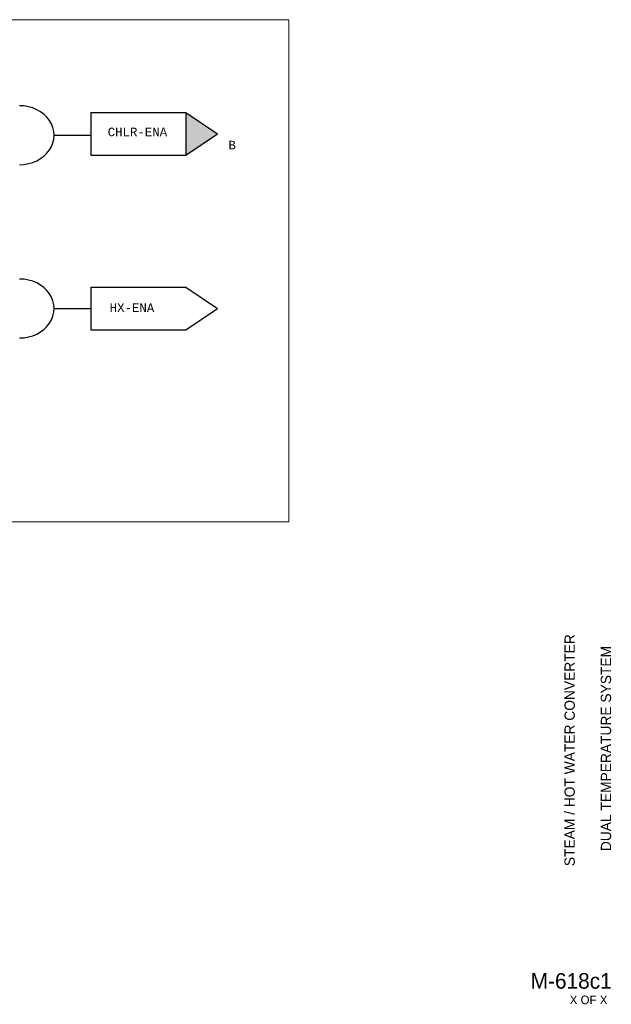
# Model space of a CAD drawing. Header units: inches. Extents: x 2.9 to 32.2, y 0.5 to 18.4.
# Tile 3 of 3: x 25.3 to 32.2, y 0.5 to 11.9. Entities that reach past the tile are written whole.
import ezdxf
from ezdxf.enums import TextEntityAlignment as Align

# ---------------------------------------------------------------- set-up
doc = ezdxf.new("R2010")
doc.units = ezdxf.units.IN
doc.header["$MEASUREMENT"] = 0
for name, color, linetype, lineweight in [('G-ANNO-DATA', 7, 'Continuous', 0), ('M-ANNO-SYMB', 6, 'Continuous', 30), ('M-ANNO-TEXT', 2, 'Continuous', 30), ('M-DIAG-GRPH', 6, 'Continuous', 13)]:
    doc.layers.add(name, color=color, linetype=linetype, lineweight=lineweight)
doc.styles.add('CONTROLTXT', font='monotxt.shx')
doc.styles.add('Style-LOW_RES_FILLED', font='LOW_RES_FILLED.shx')

msp = doc.modelspace()

# ---------------------------------------------------------------- hatches: boundary and pattern name
at = {"layer": 'M-ANNO-SYMB'}
msp.add_hatch(color=256, dxfattribs=at).paths.add_polyline_path([(27.202, 10.342), (27.202, 10.838), (27.571, 10.59)], flags=16)

# ---------------------------------------------------------------- linework, layer by layer
for p, q in [((26.095, 10.838), (27.202, 10.838)), ((26.095, 10.838), (26.095, 10.342)), ((27.202, 10.838), (27.202, 10.342)), ((27.202, 10.838), (27.571, 10.59)), ((25.667, 10.575), (26.095, 10.575)), ((27.202, 10.342), (27.571, 10.59)), ((26.095, 10.342), (27.202, 10.342)), ((26.095, 8.805), (27.202, 8.805)), ((26.095, 8.805), (26.095, 8.308)), ((27.202, 8.805), (27.571, 8.557)), ((25.667, 8.557), (26.095, 8.557)), ((27.202, 8.308), (27.571, 8.557)), ((26.095, 8.308), (27.202, 8.308))]:
    msp.add_line(p, q, dxfattribs=at)
for centre in [(25.266, 10.575), (25.266, 8.557)]:
    msp.add_ellipse(centre, major_axis=(-0.401, 0), ratio=0.85591, start_param=1.570796, end_param=4.712389, dxfattribs=at)
at = {"layer": 'M-DIAG-GRPH'}
msp.add_3dface([(13.262, 11.92), (28.399, 11.92), (28.399, 6.071), (13.262, 6.071)], dxfattribs=at)

# ---------------------------------------------------------------- texts
at = {"layer": 'G-ANNO-DATA', "color": 7, "linetype": 'Continuous', "lineweight": 0, "style": 'Style-LOW_RES_FILLED'}
for s, p in [('STEAM / HOT WATER CONVERTER', (31.67, 3.413)), ('DUAL TEMPERATURE SYSTEM', (32.093, 3.432))]:
    msp.add_text(s, height=0.12, rotation=90, dxfattribs=at).set_placement(p, align=Align.MIDDLE_CENTER)
msp.add_text('M-618c1', height=0.1815, dxfattribs=at).set_placement((31.688, 0.726), align=Align.MIDDLE_CENTER)
msp.add_text('X OF X', height=0.1, dxfattribs=at).set_placement((31.671, 0.555), align=Align.TOP_LEFT)
at = {"layer": 'M-ANNO-TEXT', "char_height": 0.1, "attachment_point": 1, "style": 'CONTROLTXT'}
for s, insert, width in [('CHLR-ENA', (26.291, 10.663), 0.3441), ('B', (27.697, 10.51), 0.1309), ('HX-ENA', (26.314, 8.616), 0.3441)]:
    msp.add_mtext(s, dxfattribs=dict(at, insert=insert, width=width))

doc.saveas('drawing.dxf')
